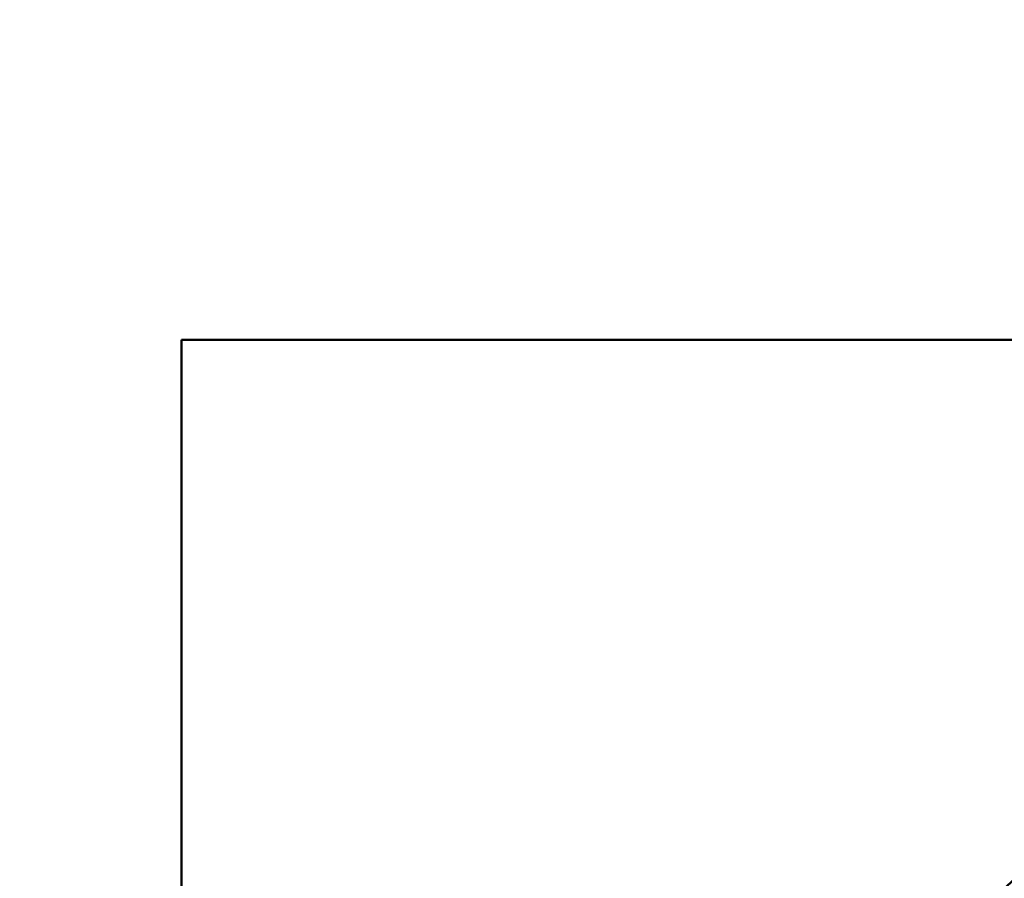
# Model space of a CAD drawing. Header units: inches. Extents: x 1 to 203, y 4 to 128.
# Tile 79 of 137: x 72.047 to 72.172, y 83.334 to 83.442. Entities that reach past the tile are written whole.
import ezdxf

# ---------------------------------------------------------------- set-up
doc = ezdxf.new("R2010")
doc.units = ezdxf.units.IN
doc.header["$LTSCALE"] = 6
doc.header["$MEASUREMENT"] = 0
doc.layers.add('Dimension (ANSI)', color=7, linetype='Continuous', lineweight=25)
doc.layers.add('Visible (ANSI)', color=7, linetype='Continuous', lineweight=50)
doc.styles.add('Note Text (ANSI)', font='tahoma.ttf')
doc.dimstyles.new('Default (ANSI)', dxfattribs={"dimscale": 6, "dimtxt": 0.12, "dimasz": 0.098425, "dimexe": 0.125, "dimexo": 0.0625, "dimgap": 0.031496, "dimtad": 0, "dimtih": 1, "dimtoh": 1, "dimrnd": 1e-08, "dimzin": 4, "dimdsep": 46, "dimtxsty": 'Note Text (ANSI)', "dimcen": 0.09, "dimdle": 0.393701, "dimclrd": 256, "dimclre": 256, "dimclrt": 256, "dimadec": 0, "dimazin": 1, "dimtfac": 1, "dimtofl": 0, "dimtmove": 0, "dimatfit": 3, "dimfxl": 1, "dimtolj": 1, "dimtzin": 4, "dimlwd": -1, "dimlwe": -1, "dimarcsym": 0})

# ---------------------------------------------------------------- blocks, each defined once
blk = doc.blocks.new('*D13')
at = {"layer": 'Defpoints', "color": 0, "transparency": 16777216}
for p in [(73.92035, 95.89459), (40.76484, 48.92757), (73.92035, 36.64411)]:
    blk.add_point(p, dxfattribs=at)
at = {"layer": 'Dimension (ANSI)', "transparency": 16777216}
for p, q in [((73.92035, 95.51959), (73.92035, 35.89411)), ((40.76484, 48.55257), (40.76484, 35.89411)), ((41.35539, 36.64411), (55.96216, 36.64411)), ((73.3298, 36.64411), (58.72303, 36.64411))]:
    blk.add_line(p, q, dxfattribs=at)
for points in [[(41.35539, 36.74253), (41.35539, 36.54568), (40.76484, 36.64411)], [(73.3298, 36.74253), (73.3298, 36.54568), (73.92035, 36.64411)]]:
    blk.add_solid(points, dxfattribs=at)
at = {"layer": 'Dimension (ANSI)', "transparency": 16777216, "insert": (56.15114, 37.0191), "char_height": 0.72, "attachment_point": 1, "style": 'Note Text (ANSI)'}
blk.add_mtext('\\A1;33.16', dxfattribs=at)

msp = doc.modelspace()

# ---------------------------------------------------------------- linework, layer by layer
at = {"layer": 'Visible (ANSI)'}
for p, q in [((72.06785, 83.40189), (72.06785, 83.20558)), ((72.26416, 83.40189), (72.06785, 83.40189))]:
    msp.add_line(p, q, dxfattribs=at)
for radius in [0.585, 0.491]:
    msp.add_circle((72.56785, 82.90189), radius, dxfattribs=at)

# ---------------------------------------------------------------- dimensions: what is measured, and where the dimension line sits
at = {"layer": 'Dimension (ANSI)'}
dim = msp.add_linear_dim(base=(73.92035, 36.64411), p1=(40.76484, 48.92757), p2=(73.92035, 95.89459), angle=180, dimstyle='Default (ANSI)', override={"dimgap": 0.031496, "dimtih": 0, "dimtoh": 0, "dimdec": 2, "dimtol": 0, "dimlim": 0, "dimtp": 0, "dimtm": 0, "dimtdec": 2, "dimatfit": 1}, dxfattribs=at)
dim.commit()
dim.dimension.update_dxf_attribs({"geometry": '*D13', "text_midpoint": (57.34259, 36.64411), "dimtype": 160})

doc.saveas('drawing.dxf')
